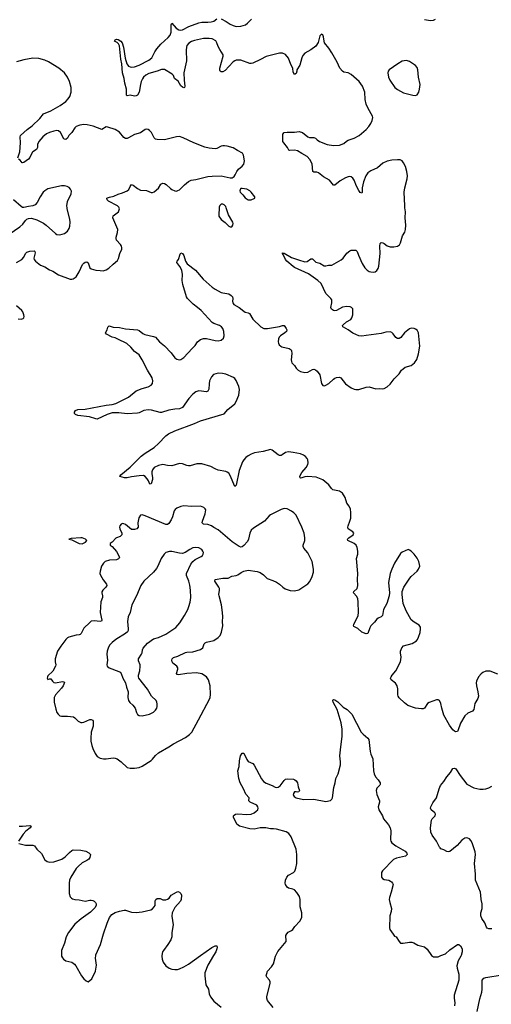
# Model space of a CAD drawing. Header units: inches. Extents: x 1305449 to 1407403, y 744709 to 841554.
# Tile 44 of 114: x 1330732 to 1337043, y 809348 to 822519. Entities that reach past the tile are written whole.
import ezdxf

# ---------------------------------------------------------------- set-up
doc = ezdxf.new("R2010")
doc.units = ezdxf.units.IN
doc.header["$MEASUREMENT"] = 0
for name, color, linetype in [('B3830', 7, 'Continuous'), ('B3831', 7, 'Continuous'), ('B3832', 7, 'Continuous')]:
    doc.layers.add(name, color=color, linetype=linetype)

msp = doc.modelspace()

# ---------------------------------------------------------------- linework, layer by layer
at = {"layer": 'B3830', "color": 6, "elevation": 1200}
for points in [[(1331293, 810000), (1331293, 809993), (1331304, 809970), (1331320, 809950), (1331350, 809929), (1331430, 809910), (1331467, 809887), (1331485, 809865), (1331559, 809730), (1331590, 809687), (1331620, 809660), (1331650, 809651), (1331696, 809690), (1331748, 809790), (1331760, 809870), (1331747, 809967), (1331751, 810000)], [(1332635, 810000), (1332633, 809990), (1332638, 809950), (1332654, 809910), (1332690, 809861), (1332731, 809831), (1332770, 809820), (1332810, 809815), (1332844, 809816), (1332870, 809822), (1332930, 809849), (1332990, 809885), (1333150, 810000)], [(1333326, 810000), (1333250, 809870), (1333212, 809770), (1333210, 809730), (1333223, 809610), (1333257, 809550), (1333269, 809490), (1333286, 809450), (1333330, 809389), (1333429, 809309)], [(1334126, 809306), (1334050, 809397), (1334040, 809430), (1334041, 809450), (1334082, 809630), (1334082, 809650), (1334074, 809670), (1334038, 809710), (1334032, 809730), (1334048, 809792), (1334104, 809850), (1334128, 809890), (1334156, 809990), (1334161, 810000)], [(1336243, 810000), (1336270, 809984), (1336310, 809982), (1336330, 809985), (1336367, 810000)], [(1336638, 810000), (1336634, 809990), (1336599, 809930), (1336583, 809863), (1336586, 809830), (1336610, 809750), (1336608, 809672), (1336546, 809470), (1336544, 809430), (1336555, 809370), (1336550, 809330)], [(1336853, 809250), (1336890, 809421), (1336917, 809510), (1336921, 809550), (1336920, 809670), (1336943, 809697), (1336970, 809709), (1337190, 809741)]]:
    msp.add_lwpolyline(points, dxfattribs=at)
at = {"layer": 'B3831', "color": 6}
for points, elevation in [([(1330532, 819608), (1330736, 819750), (1330775, 819785), (1330810, 819832), (1330830, 819850), (1330850, 819858), (1330890, 819862), (1330963, 819843), (1331050, 819797), (1331088, 819768), (1331210, 819657), (1331230, 819645), (1331270, 819639), (1331330, 819659), (1331373, 819690), (1331394, 819726), (1331403, 819757), (1331408, 819810), (1331405, 819850), (1331367, 819990), (1331366, 820000)], 1400), ([(1330691, 819269), (1330759, 819310), (1330790, 819344), (1330811, 819389), (1330830, 819409), (1330870, 819423), (1330926, 819426), (1330936, 819416), (1330939, 819399), (1330923, 819330), (1330925, 819310), (1330942, 819290), (1331010, 819236), (1331070, 819213), (1331130, 819174), (1331176, 819156), (1331250, 819105), (1331408, 819050), (1331430, 819048), (1331450, 819052), (1331490, 819077), (1331530, 819147), (1331574, 819246), (1331590, 819264), (1331610, 819275), (1331630, 819278), (1331647, 819267), (1331670, 819200), (1331690, 819184), (1331750, 819169), (1331810, 819162), (1331850, 819161), (1331890, 819171), (1331925, 819195), (1331981, 819250), (1332041, 819299), (1332055, 819325), (1332071, 819390), (1332100, 819450), (1332101, 819470), (1332095, 819490), (1332081, 819510), (1332027, 819570), (1332023, 819590), (1332025, 819610), (1332042, 819670), (1332046, 819710), (1331979, 819870), (1331985, 819895), (1332053, 819950), (1332066, 819990), (1332063, 820000)], 1300), ([(1337130, 813763), (1337030, 813803), (1337010, 813806), (1336970, 813803), (1336930, 813787), (1336906, 813770), (1336870, 813727), (1336844, 813670), (1336841, 813650), (1336844, 813610), (1336863, 813530), (1336872, 813470), (1336862, 813438), (1336822, 813370), (1336810, 813290), (1336793, 813270), (1336730, 813241), (1336690, 813209), (1336631, 813109), (1336595, 813005), (1336590, 812997), (1336570, 812991), (1336550, 813001), (1336530, 813021), (1336484, 813084), (1336410, 813218), (1336380, 813310), (1336370, 813370), (1336350, 813411), (1336330, 813420), (1336310, 813421), (1336210, 813385), (1336188, 813370), (1336149, 813311), (1336130, 813301), (1336110, 813299), (1336030, 813311), (1335926, 813346), (1335881, 813381), (1335810, 813447), (1335798, 813470), (1335794, 813490), (1335794, 813570), (1335784, 813610), (1335762, 813642), (1335704, 813690), (1335696, 813710), (1335703, 813730), (1335717, 813750), (1335766, 813810), (1335830, 813930), (1335838, 813990), (1335827, 814050), (1335829, 814070), (1335845, 814115), (1335870, 814142), (1335984, 814176), (1336041, 814210), (1336057, 814230), (1336070, 814259), (1336090, 814321), (1336096, 814370), (1336095, 814395), (1336079, 814419), (1336010, 814459), (1335973, 814493), (1335904, 814610), (1335862, 814710), (1335849, 814829), (1335852, 814870), (1335872, 814930), (1335952, 815050), (1335970, 815071), (1336050, 815144), (1336071, 815170), (1336085, 815210), (1336084, 815230), (1336072, 815270), (1336050, 815316), (1336011, 815370), (1335970, 815411), (1335950, 815424), (1335929, 815431), (1335850, 815396), (1335830, 815378), (1335746, 815250), (1335710, 815170), (1335690, 815110), (1335669, 814989), (1335680, 814850), (1335678, 814810), (1335646, 814710), (1335599, 814630), (1335585, 814550), (1335569, 814531), (1335530, 814514), (1335510, 814499), (1335480, 814460), (1335432, 814410), (1335417, 814383), (1335390, 814308), (1335370, 814305), (1335310, 814324), (1335257, 814377), (1335203, 814403), (1335197, 814410), (1335202, 814430), (1335260, 814550), (1335268, 814590), (1335263, 814730), (1335257, 814770), (1335242, 814802), (1335200, 814850), (1335204, 814870), (1335246, 814910), (1335259, 814950), (1335254, 815030), (1335259, 815110), (1335239, 815310), (1335256, 815370), (1335259, 815410), (1335250, 815458), (1335233, 815490), (1335207, 815510), (1335124, 815550), (1335117, 815570), (1335135, 815590), (1335194, 815630), (1335203, 815650), (1335190, 815670), (1335153, 815690), (1335130, 815709), (1335123, 815730), (1335126, 815750), (1335151, 815810), (1335163, 815850), (1335165, 815925), (1335157, 815970), (1335139, 816010), (1335112, 816050), (1335088, 816128), (1335050, 816184), (1335010, 816210), (1334922, 816230), (1334906, 816246), (1334870, 816299), (1334790, 816364), (1334699, 816399), (1334590, 816410), (1334550, 816404), (1334510, 816390), (1334490, 816387), (1334485, 816390), (1334482, 816410), (1334490, 816430), (1334510, 816463), (1334566, 816530), (1334588, 816570), (1334592, 816590), (1334589, 816629), (1334578, 816650), (1334556, 816676), (1334530, 816695), (1334488, 816710), (1334390, 816730), (1334330, 816736), (1334291, 816729), (1334243, 816697), (1334230, 816691), (1334210, 816690), (1334190, 816697), (1334110, 816760), (1334090, 816768), (1333990, 816743), (1333876, 816724), (1333830, 816708), (1333790, 816686), (1333759, 816661), (1333731, 816630), (1333716, 816604), (1333668, 816490), (1333630, 816293), (1333610, 816274), (1333550, 816422), (1333531, 816451), (1333510, 816468), (1333490, 816477), (1333390, 816492), (1333349, 816509), (1333290, 816542), (1333170, 816578), (1333104, 816576), (1333012, 816552), (1332991, 816551), (1332970, 816555), (1332910, 816579), (1332870, 816584), (1332770, 816552), (1332710, 816554), (1332650, 816567), (1332590, 816556), (1332533, 816527), (1332510, 816498), (1332501, 816470), (1332501, 816450), (1332510, 816390), (1332510, 816370), (1332490, 816311), (1332473, 816307), (1332456, 816350), (1332438, 816378), (1332410, 816409), (1332390, 816420), (1332330, 816419), (1332230, 816405), (1332169, 816389), (1332136, 816390), (1332073, 816410), (1332085, 816430), (1332210, 816532), (1332360, 816680), (1332410, 816720), (1332530, 816798), (1332589, 816850), (1332688, 816952), (1332722, 816978), (1332810, 817021), (1333070, 817117), (1333150, 817153), (1333470, 817248), (1333517, 817303), (1333610, 817379), (1333628, 817410), (1333663, 817497), (1333672, 817570), (1333664, 817610), (1333630, 817693), (1333610, 817718), (1333592, 817732), (1333490, 817776), (1333448, 817788), (1333390, 817789), (1333328, 817772), (1333298, 817742), (1333274, 817690), (1333266, 817650), (1333264, 817576), (1333252, 817548), (1333230, 817539), (1333130, 817554), (1333090, 817540), (1333050, 817508), (1332997, 817450), (1332910, 817332), (1332870, 817314), (1332810, 817310), (1332730, 817296), (1332630, 817265), (1332610, 817264), (1332494, 817294), (1332450, 817300), (1332394, 817290), (1332330, 817258), (1332310, 817254), (1332172, 817248), (1332061, 817261), (1331970, 817261), (1331901, 817239), (1331770, 817177), (1331750, 817179), (1331665, 817205), (1331510, 817223), (1331477, 817237), (1331466, 817250), (1331466, 817270), (1331479, 817290), (1331510, 817306), (1331610, 817310), (1331890, 817362), (1331970, 817370), (1332017, 817383), (1332190, 817471), (1332290, 817552), (1332370, 817584), (1332453, 817607), (1332490, 817630), (1332508, 817652), (1332516, 817690), (1332505, 817730), (1332443, 817830), (1332372, 817970), (1332330, 818034), (1332270, 818082), (1332220, 818140), (1332166, 818186), (1332047, 818247), (1332010, 818262), (1331970, 818271), (1331893, 818310), (1331881, 818330), (1331904, 818370), (1331912, 818408), (1331930, 818423), (1331985, 818405), (1332070, 818402), (1332150, 818382), (1332310, 818369), (1332330, 818360), (1332381, 818321), (1332407, 818307), (1332523, 818283), (1332550, 818273), (1332603, 818210), (1332670, 818158), (1332761, 818061), (1332810, 817996), (1332837, 817977), (1332870, 817969), (1332890, 817972), (1332930, 817999), (1333039, 818121), (1333079, 818161), (1333113, 818210), (1333150, 818239), (1333190, 818252), (1333230, 818253), (1333346, 818226), (1333390, 818223), (1333430, 818233), (1333461, 818259), (1333470, 818290), (1333465, 818350), (1333451, 818390), (1333434, 818410), (1333407, 818427), (1333330, 818454), (1333306, 818466), (1333160, 818630), (1333113, 818670), (1333052, 818712), (1332977, 818790), (1332964, 818810), (1332915, 818975), (1332908, 819028), (1332911, 819110), (1332901, 819170), (1332877, 819217), (1332837, 819270), (1332839, 819290), (1332857, 819310), (1332879, 819381), (1332890, 819401), (1332910, 819389), (1332930, 819363), (1332952, 819290), (1332973, 819253), (1333083, 819170), (1333189, 819049), (1333310, 818942), (1333350, 818915), (1333430, 818870), (1333450, 818863), (1333530, 818850), (1333563, 818830), (1333581, 818810), (1333586, 818790), (1333578, 818750), (1333584, 818730), (1333600, 818710), (1333668, 818668), (1333730, 818618), (1333750, 818608), (1333790, 818599), (1333808, 818588), (1333850, 818515), (1333958, 818410), (1333999, 818390), (1334047, 818387), (1334210, 818415), (1334250, 818430), (1334270, 818426), (1334299, 818390), (1334308, 818370), (1334302, 818350), (1334281, 818330), (1334223, 818290), (1334203, 818270), (1334194, 818250), (1334191, 818211), (1334195, 818190), (1334205, 818170), (1334225, 818150), (1334242, 818142), (1334340, 818120), (1334364, 818104), (1334370, 818090), (1334374, 818054), (1334366, 817970), (1334368, 817948), (1334376, 817930), (1334410, 817894), (1334430, 817856), (1334458, 817830), (1334490, 817811), (1334550, 817798), (1334590, 817804), (1334650, 817839), (1334670, 817844), (1334690, 817835), (1334715, 817815), (1334747, 817770), (1334770, 817651), (1334790, 817627), (1334810, 817623), (1334830, 817628), (1334870, 817653), (1334930, 817710), (1334950, 817723), (1334970, 817732), (1335010, 817735), (1335030, 817726), (1335090, 817650), (1335170, 817595), (1335210, 817575), (1335230, 817570), (1335270, 817573), (1335370, 817601), (1335410, 817606), (1335497, 817583), (1335550, 817585), (1335590, 817580), (1335610, 817584), (1335650, 817609), (1335690, 817643), (1335745, 817715), (1335810, 817782), (1335842, 817830), (1335862, 817850), (1335891, 817869), (1335970, 817895), (1336017, 817930), (1336045, 817975), (1336071, 818050), (1336086, 818150), (1336071, 818329), (1336050, 818364), (1336030, 818380), (1336010, 818388), (1335970, 818393), (1335950, 818385), (1335880, 818330), (1335833, 818267), (1335810, 818253), (1335790, 818252), (1335766, 818266), (1335730, 818315), (1335710, 818334), (1335690, 818342), (1335630, 818338), (1335570, 818321), (1335370, 818293), (1335310, 818286), (1335270, 818291), (1335190, 818325), (1335130, 818370), (1335064, 818404), (1335056, 818410), (1335053, 818430), (1335061, 818439), (1335104, 818476), (1335164, 818510), (1335177, 818530), (1335189, 818570), (1335192, 818612), (1335189, 818649), (1335181, 818661), (1335171, 818671), (1335156, 818676), (1335110, 818680), (1335050, 818673), (1334970, 818630), (1334950, 818626), (1334930, 818630), (1334905, 818645), (1334894, 818670), (1334911, 818730), (1334909, 818770), (1334897, 818790), (1334830, 818857), (1334766, 818990), (1334721, 819030), (1334598, 819118), (1334410, 819203), (1334390, 819217), (1334306, 819290), (1334290, 819313), (1334260, 819380), (1334249, 819390), (1334250, 819401), (1334256, 819396), (1334270, 819397), (1334370, 819339), (1334465, 819305), (1334550, 819280), (1334577, 819283), (1334630, 819319), (1334650, 819321), (1334695, 819275), (1334750, 819260), (1334805, 819225), (1334830, 819224), (1334866, 819234), (1334910, 819235), (1335032, 819308), (1335060, 819330), (1335110, 819394), (1335150, 819429), (1335170, 819436), (1335230, 819434), (1335250, 819418), (1335265, 819370), (1335316, 819256), (1335350, 819201), (1335381, 819170), (1335410, 819151), (1335430, 819144), (1335470, 819141), (1335490, 819147), (1335510, 819162), (1335529, 819191), (1335538, 819222), (1335557, 819390), (1335550, 819490), (1335554, 819526), (1335570, 819537), (1335590, 819536), (1335610, 819526), (1335650, 819493), (1335690, 819481), (1335741, 819479), (1335790, 819491), (1335813, 819507), (1335828, 819532), (1335854, 819626), (1335885, 819675), (1335897, 819710), (1335901, 819770), (1335892, 819870), (1335894, 819950), (1335888, 820000)], 1200), ([(1333401, 820000), (1333396, 819910), (1333399, 819890), (1333427, 819847), (1333484, 819804), (1333530, 819759), (1333550, 819746), (1333570, 819748), (1333584, 819770), (1333589, 819791), (1333583, 819810), (1333528, 819908), (1333496, 820000)], 1300), ([(1330710, 818517), (1330750, 818515), (1330777, 818523), (1330788, 818532), (1330793, 818547), (1330790, 818570), (1330775, 818610), (1330760, 818630), (1330691, 818691)], 1300), ([(1334161, 810000), (1334185, 810055), (1334297, 810190), (1334299, 810210), (1334293, 810250), (1334295, 810270), (1334307, 810293), (1334326, 810314), (1334370, 810334), (1334389, 810350), (1334416, 810390), (1334481, 810459), (1334506, 810510), (1334509, 810570), (1334486, 810650), (1334485, 810750), (1334475, 810790), (1334442, 810842), (1334410, 810878), (1334389, 810889), (1334330, 810901), (1334313, 810913), (1334289, 810950), (1334284, 810970), (1334291, 811010), (1334309, 811051), (1334330, 811074), (1334396, 811110), (1334412, 811130), (1334429, 811170), (1334440, 811230), (1334439, 811350), (1334430, 811423), (1334367, 811590), (1334333, 811633), (1334296, 811656), (1334169, 811690), (1334130, 811696), (1334090, 811695), (1334028, 811708), (1333950, 811708), (1333870, 811693), (1333810, 811697), (1333675, 811730), (1333637, 811757), (1333594, 811850), (1333593, 811870), (1333601, 811879), (1333621, 811890), (1333650, 811894), (1333770, 811887), (1333830, 811893), (1333870, 811908), (1333898, 811930), (1333917, 811950), (1333924, 811970), (1333921, 811990), (1333906, 812010), (1333815, 812050), (1333798, 812070), (1333802, 812110), (1333757, 812157), (1333725, 812230), (1333681, 812310), (1333665, 812370), (1333652, 812470), (1333671, 812530), (1333675, 812605), (1333689, 812670), (1333710, 812706), (1333730, 812708), (1333770, 812623), (1333790, 812597), (1333850, 812568), (1333870, 812548), (1333966, 812366), (1333995, 812330), (1334030, 812305), (1334110, 812274), (1334150, 812253), (1334170, 812248), (1334189, 812251), (1334216, 812270), (1334270, 812344), (1334290, 812358), (1334310, 812364), (1334398, 812358), (1334413, 812353), (1334430, 812339), (1334449, 812310), (1334458, 812258), (1334475, 812210), (1334469, 812191), (1334450, 812185), (1334430, 812192), (1334410, 812190), (1334395, 812170), (1334392, 812150), (1334403, 812130), (1334430, 812112), (1334530, 812089), (1334670, 812092), (1334830, 812063), (1334890, 812073), (1334910, 812090), (1334919, 812110), (1334938, 812250), (1334954, 812310), (1334963, 812370), (1334993, 812430), (1335023, 812550), (1335024, 812590), (1335017, 812670), (1335028, 812792), (1335048, 812930), (1335048, 813030), (1335034, 813114), (1334980, 813290), (1334929, 813390), (1334923, 813410), (1334923, 813417), (1334930, 813427), (1334950, 813421), (1334990, 813396), (1335062, 813322), (1335115, 813290), (1335179, 813230), (1335302, 812990), (1335330, 812960), (1335390, 812910), (1335404, 812890), (1335421, 812730), (1335432, 812692), (1335459, 812630), (1335466, 812470), (1335474, 812430), (1335492, 812390), (1335530, 812349), (1335554, 812310), (1335555, 812290), (1335550, 812280), (1335510, 812241), (1335501, 812210), (1335513, 812153), (1335546, 812070), (1335546, 812050), (1335530, 811990), (1335537, 811950), (1335589, 811870), (1335600, 811830), (1335667, 811747), (1335690, 811710), (1335698, 811670), (1335696, 811550), (1335700, 811530), (1335711, 811510), (1335766, 811466), (1335890, 811396), (1335913, 811370), (1335916, 811350), (1335893, 811330), (1335776, 811304), (1335735, 811285), (1335588, 811132), (1335576, 811110), (1335572, 811070), (1335575, 811050), (1335587, 811030), (1335610, 811017), (1335670, 811007), (1335696, 810996), (1335708, 810988), (1335723, 810970), (1335729, 810950), (1335705, 810850), (1335682, 810778), (1335678, 810750), (1335684, 810710), (1335707, 810630), (1335704, 810590), (1335687, 810530), (1335682, 810370), (1335686, 810350), (1335730, 810286), (1335750, 810260), (1335770, 810250), (1335808, 810190), (1335830, 810166), (1335864, 810164), (1335950, 810180), (1335979, 810179), (1336008, 810170), (1336058, 810138), (1336150, 810116), (1336185, 810085), (1336241, 810001), (1336243, 810000)], 1200), ([(1337050, 810356), (1337010, 810356), (1336990, 810366), (1336979, 810379), (1336958, 810438), (1336915, 810495), (1336901, 810530), (1336901, 810570), (1336920, 810630), (1336920, 810690), (1336908, 810748), (1336905, 810810), (1336898, 810850), (1336832, 811010), (1336833, 811090), (1336818, 811230), (1336831, 811350), (1336829, 811389), (1336786, 811510), (1336770, 811540), (1336750, 811563), (1336730, 811572), (1336710, 811573), (1336690, 811569), (1336650, 811543), (1336586, 811474), (1336490, 811391), (1336470, 811386), (1336450, 811391), (1336410, 811415), (1336370, 811430), (1336359, 811439), (1336349, 811449), (1336311, 811531), (1336250, 811610), (1336234, 811650), (1336231, 811709), (1336244, 811810), (1336254, 811830), (1336290, 811870), (1336295, 811890), (1336287, 811910), (1336240, 811950), (1336231, 811970), (1336232, 811990), (1336259, 812041), (1336309, 812110), (1336344, 812230), (1336364, 812276), (1336408, 812330), (1336446, 812390), (1336495, 812450), (1336530, 812504), (1336550, 812509), (1336570, 812497), (1336628, 812408), (1336715, 812295), (1336810, 812245), (1336890, 812227), (1336935, 812225), (1336970, 812229), (1337010, 812244), (1337050, 812266)], 1200), ([(1330727, 811733), (1330770, 811731), (1330870, 811741), (1330885, 811730), (1330873, 811710), (1330816, 811664), (1330778, 811622), (1330717, 811530)], 1200), ([(1330721, 811501), (1330810, 811477), (1330910, 811475), (1330930, 811470), (1330962, 811422), (1331025, 811365), (1331070, 811282), (1331099, 811259), (1331130, 811250), (1331190, 811253), (1331297, 811290), (1331341, 811319), (1331399, 811381), (1331430, 811404), (1331450, 811414), (1331550, 811411), (1331616, 811396), (1331656, 811376), (1331678, 811350), (1331670, 811310), (1331656, 811290), (1331630, 811270), (1331570, 811239), (1331513, 811190), (1331490, 811164), (1331417, 811050), (1331400, 811010), (1331394, 810970), (1331395, 810830), (1331410, 810788), (1331424, 810770), (1331440, 810760), (1331470, 810749), (1331530, 810745), (1331610, 810730), (1331670, 810742), (1331690, 810743), (1331710, 810738), (1331728, 810728), (1331745, 810710), (1331755, 810690), (1331755, 810670), (1331740, 810640), (1331681, 810579), (1331555, 810490), (1331470, 810418), (1331384, 810310), (1331354, 810250), (1331333, 810167), (1331294, 810070), (1331290, 810030), (1331293, 810000)], 1200), ([(1331751, 810000), (1331752, 810010), (1331814, 810150), (1331853, 810290), (1331905, 810435), (1331935, 810510), (1331966, 810550), (1332010, 810577), (1332070, 810596), (1332130, 810609), (1332150, 810608), (1332230, 810581), (1332290, 810575), (1332373, 810587), (1332486, 810614), (1332510, 810627), (1332534, 810650), (1332544, 810670), (1332546, 810734), (1332552, 810748), (1332570, 810763), (1332610, 810762), (1332650, 810747), (1332690, 810747), (1332710, 810755), (1332731, 810770), (1332760, 810810), (1332830, 810850), (1332850, 810855), (1332870, 810848), (1332890, 810830), (1332899, 810810), (1332895, 810750), (1332884, 810730), (1332810, 810641), (1332771, 810570), (1332768, 810528), (1332785, 810410), (1332769, 810310), (1332769, 810250), (1332753, 810210), (1332714, 810146), (1332655, 810070), (1332645, 810050), (1332635, 810000)], 1200), ([(1333150, 810000), (1333303, 810110), (1333350, 810131), (1333370, 810130), (1333374, 810114), (1333371, 810091), (1333355, 810050), (1333326, 810000)], 1200), ([(1336367, 810000), (1336430, 810025), (1336490, 810079), (1336590, 810150), (1336610, 810146), (1336630, 810130), (1336654, 810090), (1336655, 810050), (1336638, 810000)], 1200)]:
    msp.add_lwpolyline(points, dxfattribs=dict(at, elevation=elevation))
for points, elevation in [([(1332930, 816014), (1332890, 816008), (1332834, 815986), (1332812, 815968), (1332799, 815950), (1332775, 815870), (1332759, 815830), (1332730, 815778), (1332710, 815764), (1332690, 815768), (1332410, 815884), (1332370, 815894), (1332350, 815890), (1332325, 815855), (1332312, 815790), (1332316, 815730), (1332298, 815710), (1332270, 815700), (1332230, 815700), (1332200, 815720), (1332150, 815764), (1332124, 815776), (1332110, 815778), (1332090, 815772), (1332073, 815750), (1332069, 815730), (1332072, 815710), (1332097, 815650), (1332097, 815630), (1332075, 815605), (1332030, 815590), (1332018, 815582), (1331970, 815528), (1331945, 815510), (1331942, 815490), (1331970, 815474), (1332027, 815407), (1332069, 815330), (1332065, 815315), (1332054, 815306), (1332026, 815294), (1331932, 815288), (1331874, 815270), (1331853, 815250), (1331827, 815210), (1331810, 815143), (1331806, 815110), (1331814, 815090), (1331850, 815027), (1331892, 814970), (1331897, 814950), (1331886, 814930), (1331847, 814890), (1331833, 814867), (1331831, 814850), (1331840, 814810), (1331840, 814790), (1331817, 814730), (1331810, 814590), (1331833, 814487), (1331825, 814475), (1331810, 814469), (1331730, 814478), (1331690, 814471), (1331670, 814457), (1331590, 814379), (1331553, 814307), (1331543, 814297), (1331530, 814289), (1331490, 814286), (1331390, 814260), (1331370, 814249), (1331350, 814230), (1331281, 814139), (1331239, 814070), (1331209, 813970), (1331208, 813930), (1331215, 813890), (1331212, 813870), (1331176, 813804), (1331110, 813742), (1331104, 813730), (1331102, 813710), (1331110, 813694), (1331130, 813703), (1331150, 813701), (1331170, 813670), (1331191, 813651), (1331210, 813648), (1331305, 813665), (1331323, 813663), (1331332, 813652), (1331312, 813610), (1331290, 813579), (1331211, 813490), (1331194, 813450), (1331193, 813390), (1331214, 813294), (1331229, 813250), (1331247, 813227), (1331269, 813209), (1331290, 813201), (1331370, 813202), (1331452, 813192), (1331470, 813182), (1331515, 813135), (1331550, 813118), (1331570, 813116), (1331590, 813120), (1331670, 813159), (1331690, 813160), (1331709, 813149), (1331714, 813134), (1331716, 813090), (1331714, 813070), (1331689, 812990), (1331683, 812910), (1331686, 812866), (1331697, 812810), (1331710, 812768), (1331744, 812704), (1331770, 812664), (1331810, 812640), (1331853, 812633), (1331890, 812632), (1331984, 812644), (1332010, 812641), (1332037, 812630), (1332090, 812592), (1332170, 812514), (1332210, 812506), (1332270, 812509), (1332330, 812516), (1332370, 812532), (1332490, 812610), (1332511, 812629), (1332550, 812678), (1332590, 812710), (1332730, 812790), (1332790, 812834), (1332950, 812919), (1333004, 812956), (1333035, 812990), (1333127, 813153), (1333271, 813430), (1333279, 813450), (1333286, 813494), (1333281, 813610), (1333257, 813690), (1333231, 813730), (1333168, 813768), (1333100, 813780), (1332970, 813774), (1332857, 813757), (1332841, 813761), (1332831, 813771), (1332848, 813830), (1332847, 813850), (1332834, 813870), (1332781, 813910), (1332772, 813930), (1332769, 813950), (1332774, 813970), (1332792, 813988), (1332850, 814004), (1332950, 814052), (1332970, 814058), (1333050, 814062), (1333150, 814095), (1333182, 814118), (1333202, 814170), (1333215, 814185), (1333230, 814192), (1333330, 814215), (1333390, 814255), (1333417, 814283), (1333432, 814328), (1333449, 814411), (1333446, 814470), (1333451, 814530), (1333446, 814590), (1333431, 814690), (1333401, 814810), (1333398, 814830), (1333408, 814890), (1333406, 814910), (1333398, 814930), (1333345, 815010), (1333347, 815030), (1333450, 815049), (1333521, 815050), (1333570, 815077), (1333630, 815086), (1333650, 815094), (1333695, 815125), (1333730, 815142), (1333790, 815155), (1333910, 815137), (1333950, 815126), (1333994, 815094), (1334030, 815057), (1334046, 815046), (1334119, 815019), (1334170, 814995), (1334210, 814969), (1334252, 814930), (1334286, 814906), (1334350, 814883), (1334410, 814878), (1334468, 814892), (1334588, 814972), (1334616, 815004), (1334646, 815070), (1334663, 815130), (1334663, 815170), (1334645, 815270), (1334630, 815307), (1334587, 815387), (1334536, 815450), (1334527, 815470), (1334527, 815490), (1334547, 815550), (1334549, 815590), (1334539, 815650), (1334509, 815729), (1334431, 815890), (1334402, 815922), (1334370, 815946), (1334310, 815977), (1334270, 815980), (1334230, 815967), (1334090, 815897), (1334070, 815880), (1334010, 815811), (1333862, 815718), (1333831, 815690), (1333810, 815652), (1333794, 815570), (1333779, 815541), (1333730, 815484), (1333710, 815469), (1333690, 815465), (1333670, 815472), (1333576, 815536), (1333390, 815693), (1333330, 815726), (1333298, 815750), (1333250, 815768), (1333190, 815770), (1333176, 815790), (1333178, 815810), (1333215, 815910), (1333221, 815961), (1333216, 815976), (1333195, 815995), (1333150, 816010), (1333031, 816009)], 1300), ([(1331550, 815587), (1331423, 815577), (1331392, 815570), (1331430, 815561), (1331530, 815510), (1331570, 815507), (1331613, 815530), (1331629, 815550), (1331614, 815570), (1331570, 815587)], 1300), ([(1333090, 815458), (1333050, 815452), (1333010, 815434), (1332948, 815392), (1332910, 815380), (1332870, 815381), (1332770, 815403), (1332735, 815405), (1332690, 815390), (1332665, 815370), (1332624, 815310), (1332583, 815210), (1332563, 815177), (1332521, 815130), (1332395, 815010), (1332355, 814950), (1332296, 814810), (1332235, 814690), (1332209, 814590), (1332183, 814530), (1332173, 814470), (1332184, 814370), (1332184, 814350), (1332177, 814330), (1332150, 814306), (1332021, 814230), (1331970, 814190), (1331934, 814150), (1331915, 814110), (1331903, 814070), (1331897, 814030), (1331907, 813950), (1331900, 813890), (1331904, 813870), (1331930, 813848), (1332061, 813801), (1332078, 813790), (1332090, 813774), (1332112, 813710), (1332150, 813650), (1332160, 813590), (1332182, 813530), (1332179, 813450), (1332190, 813410), (1332206, 813386), (1332245, 813350), (1332279, 813310), (1332296, 813250), (1332310, 813224), (1332330, 813210), (1332370, 813207), (1332470, 813228), (1332524, 813256), (1332550, 813281), (1332567, 813310), (1332573, 813330), (1332574, 813366), (1332568, 813390), (1332557, 813410), (1332498, 813470), (1332443, 813563), (1332328, 813710), (1332322, 813730), (1332323, 813750), (1332341, 813810), (1332346, 813870), (1332343, 813890), (1332322, 813942), (1332323, 813970), (1332362, 814030), (1332370, 814050), (1332375, 814090), (1332386, 814110), (1332443, 814177), (1332523, 814237), (1332590, 814256), (1332690, 814299), (1332823, 814390), (1332877, 814450), (1332939, 814550), (1332981, 814630), (1332997, 814670), (1333013, 814727), (1333021, 814790), (1333019, 814890), (1333010, 814954), (1332997, 815010), (1332965, 815085), (1332964, 815110), (1333024, 815236), (1333049, 815271), (1333082, 815298), (1333162, 815338), (1333177, 815350), (1333189, 815370), (1333192, 815390), (1333185, 815410), (1333170, 815430), (1333130, 815453)], 1400)]:
    msp.add_lwpolyline(points, close=True, dxfattribs=dict(at, elevation=elevation))
at = {"layer": 'B3832', "color": 6}
for points, elevation in [([(1335888, 820000), (1335884, 820030), (1335878, 820210), (1335886, 820270), (1335919, 820390), (1335922, 820430), (1335914, 820490), (1335894, 820554), (1335870, 820605), (1335850, 820630), (1335822, 820642), (1335786, 820646), (1335710, 820640), (1335650, 820625), (1335590, 820598), (1335521, 820539), (1335430, 820496), (1335391, 820470), (1335362, 820430), (1335331, 820350), (1335315, 820270), (1335314, 820210), (1335310, 820197), (1335290, 820206), (1335270, 820232), (1335240, 820290), (1335210, 820370), (1335190, 820401), (1335170, 820417), (1335150, 820421), (1335130, 820418), (1335090, 820403), (1335019, 820361), (1334950, 820306), (1334930, 820304), (1334877, 820370), (1334796, 820416), (1334730, 820472), (1334710, 820480), (1334670, 820481), (1334657, 820490), (1334646, 820590), (1334615, 820650), (1334580, 820690), (1334508, 820728), (1334450, 820765), (1334410, 820774), (1334349, 820769), (1334332, 820772), (1334314, 820810), (1334265, 820870), (1334255, 820890), (1334254, 820986), (1334271, 821009), (1334310, 821016), (1334410, 821012), (1334470, 821023), (1334516, 821010), (1334590, 820953), (1334610, 820945), (1334670, 820944), (1334690, 820935), (1334713, 820910), (1334744, 820890), (1334849, 820849), (1334930, 820836), (1335010, 820840), (1335070, 820863), (1335106, 820894), (1335130, 820908), (1335210, 820936), (1335273, 820970), (1335367, 821050), (1335405, 821090), (1335432, 821130), (1335451, 821170), (1335457, 821210), (1335455, 821230), (1335395, 821330), (1335369, 821390), (1335357, 821450), (1335350, 821549), (1335319, 821630), (1335273, 821693), (1335170, 821786), (1335130, 821809), (1335070, 821815), (1335050, 821830), (1335016, 821870), (1334980, 821950), (1334910, 822076), (1334870, 822137), (1334813, 822210), (1334805, 822230), (1334799, 822290), (1334790, 822315), (1334770, 822324), (1334750, 822303), (1334725, 822215), (1334694, 822166), (1334630, 822114), (1334550, 822070), (1334522, 822038), (1334508, 822010), (1334482, 821910), (1334443, 821850), (1334442, 821830), (1334430, 821800), (1334410, 821785), (1334390, 821815), (1334386, 821870), (1334359, 821919), (1334330, 822004), (1334290, 822052), (1334250, 822070), (1334231, 822071), (1334210, 822070), (1334032, 822028), (1333955, 821985), (1333850, 821938), (1333830, 821933), (1333810, 821934), (1333690, 821977), (1333630, 821976), (1333610, 821968), (1333590, 821953), (1333530, 821894), (1333482, 821838), (1333450, 821821), (1333430, 821821), (1333416, 821830), (1333410, 821841), (1333409, 821870), (1333456, 822030), (1333457, 822050), (1333410, 822122), (1333390, 822159), (1333371, 822211), (1333355, 822235), (1333310, 822264), (1333269, 822269), (1333190, 822267), (1333070, 822242), (1333030, 822228), (1332995, 822205), (1332970, 822173), (1332963, 822150), (1332960, 822110), (1332963, 821970), (1332931, 821810), (1332933, 821710), (1332943, 821630), (1332939, 821610), (1332930, 821605), (1332910, 821616), (1332890, 821635), (1332855, 821695), (1332806, 821730), (1332789, 821770), (1332772, 821792), (1332671, 821851), (1332630, 821853), (1332570, 821830), (1332460, 821800), (1332422, 821778), (1332391, 821750), (1332374, 821726), (1332357, 821690), (1332347, 821650), (1332332, 821550), (1332307, 821510), (1332290, 821500), (1332270, 821497), (1332210, 821507), (1332170, 821502), (1332163, 821510), (1332163, 821590), (1332139, 821670), (1332131, 821730), (1332110, 821810), (1332100, 821930), (1332085, 821990), (1332067, 822167), (1332055, 822195), (1332035, 822215), (1332003, 822230), (1332010, 822250), (1332030, 822256), (1332050, 822253), (1332088, 822230), (1332102, 822210), (1332121, 822150), (1332143, 822003), (1332168, 821928), (1332178, 821910), (1332190, 821896), (1332210, 821886), (1332230, 821882), (1332270, 821887), (1332330, 821910), (1332461, 821979), (1332502, 822010), (1332540, 822090), (1332569, 822130), (1332620, 822190), (1332720, 822280), (1332748, 822312), (1332761, 822350), (1332758, 822430), (1332760, 822450), (1332770, 822470), (1332825, 822405), (1332863, 822383), (1332890, 822379), (1332910, 822384), (1332994, 822426), (1333130, 822477), (1333170, 822484), (1333250, 822484), (1333296, 822490), (1333330, 822501), (1333370, 822528)], 1200), ([(1333428, 822528), (1333495, 822495), (1333550, 822457), (1333590, 822439), (1333630, 822429), (1333690, 822430), (1333752, 822450), (1333782, 822470), (1333836, 822524)], 1200), ([(1336150, 822522), (1336230, 822509), (1336270, 822511), (1336296, 822524)], 1200), ([(1330709, 820669), (1330734, 820750), (1330743, 820870), (1330737, 820950), (1330743, 820970), (1330833, 821050), (1330899, 821101), (1331003, 821197), (1331050, 821258), (1331150, 821298), (1331272, 821370), (1331350, 821426), (1331381, 821459), (1331403, 821490), (1331421, 821550), (1331422, 821610), (1331401, 821690), (1331373, 821750), (1331330, 821806), (1331254, 821870), (1331116, 821956), (1331070, 821979), (1330990, 822001), (1330910, 822002), (1330790, 821980), (1330690, 821957)], 1300), ([(1332063, 820000), (1332060, 820010), (1332039, 820030), (1331922, 820090), (1331904, 820110), (1331900, 820130), (1331906, 820134), (1331934, 820146), (1331990, 820158), (1332050, 820184), (1332110, 820201), (1332171, 820229), (1332192, 820248), (1332211, 820289), (1332230, 820312), (1332250, 820307), (1332310, 820261), (1332350, 820240), (1332430, 820233), (1332490, 820206), (1332510, 820208), (1332530, 820217), (1332590, 820263), (1332622, 820318), (1332650, 820330), (1332670, 820326), (1332693, 820313), (1332750, 820260), (1332770, 820248), (1332810, 820230), (1332830, 820227), (1332850, 820232), (1332870, 820244), (1332936, 820310), (1332990, 820354), (1333027, 820370), (1333090, 820379), (1333250, 820420), (1333310, 820426), (1333430, 820428), (1333550, 820402), (1333576, 820404), (1333601, 820419), (1333617, 820443), (1333638, 820490), (1333662, 820518), (1333710, 820558), (1333733, 820587), (1333739, 820630), (1333726, 820706), (1333714, 820734), (1333647, 820767), (1333590, 820805), (1333510, 820829), (1333473, 820833), (1333449, 820831), (1333430, 820826), (1333370, 820795), (1333350, 820790), (1333270, 820799), (1333210, 820815), (1333064, 820870), (1332920, 820940), (1332870, 820956), (1332830, 820953), (1332670, 820910), (1332570, 820914), (1332550, 820921), (1332530, 820939), (1332494, 821010), (1332470, 821036), (1332450, 821050), (1332430, 821056), (1332410, 821050), (1332350, 821004), (1332270, 820982), (1332190, 820937), (1332170, 820930), (1332150, 820930), (1332125, 820945), (1332070, 821012), (1332010, 821049), (1331910, 821082), (1331890, 821085), (1331830, 821051), (1331715, 821095), (1331634, 821114), (1331590, 821118), (1331539, 821110), (1331490, 821089), (1331470, 821070), (1331432, 821008), (1331392, 820968), (1331370, 820932), (1331350, 820915), (1331330, 820920), (1331325, 820925), (1331278, 821010), (1331250, 821032), (1331230, 821035), (1331190, 821028), (1331130, 821011), (1331090, 820990), (1331043, 820950), (1330988, 820890), (1330971, 820850), (1330969, 820810), (1330959, 820781), (1330910, 820752), (1330900, 820740), (1330866, 820674), (1330850, 820655), (1330790, 820609), (1330770, 820602), (1330764, 820604), (1330739, 820639), (1330715, 820655)], 1300), ([(1331366, 820000), (1331362, 820030), (1331374, 820086), (1331422, 820190), (1331424, 820224), (1331414, 820250), (1331393, 820273), (1331369, 820289), (1331330, 820298), (1331290, 820296), (1331110, 820255), (1331070, 820231), (1331048, 820212), (1331008, 820150), (1330968, 820072), (1330939, 820041), (1330910, 820027), (1330850, 820020), (1330790, 820005), (1330770, 820008), (1330750, 820019), (1330650, 820110)], 1400), ([(1333496, 820000), (1333490, 820018), (1333470, 820044), (1333450, 820052), (1333430, 820051), (1333410, 820034), (1333402, 820010), (1333401, 820000)], 1300)]:
    msp.add_lwpolyline(points, dxfattribs=dict(at, elevation=elevation))
for points, elevation in [([(1335910, 821971), (1335875, 821970), (1335850, 821962), (1335793, 821930), (1335734, 821886), (1335677, 821850), (1335663, 821830), (1335659, 821810), (1335668, 821750), (1335686, 821710), (1335752, 821612), (1335790, 821583), (1335870, 821540), (1335991, 821509), (1336030, 821505), (1336050, 821514), (1336072, 821548), (1336084, 821590), (1336090, 821650), (1336070, 821750), (1336059, 821850), (1336050, 821878), (1336030, 821906), (1335950, 821958)], 1200), ([(1333710, 820260), (1333690, 820259), (1333685, 820255), (1333676, 820230), (1333682, 820210), (1333717, 820177), (1333750, 820135), (1333790, 820110), (1333830, 820109), (1333879, 820130), (1333877, 820150), (1333830, 820210), (1333810, 820230), (1333770, 820250)], 1300)]:
    msp.add_lwpolyline(points, close=True, dxfattribs=dict(at, elevation=elevation))

doc.saveas('drawing.dxf')
